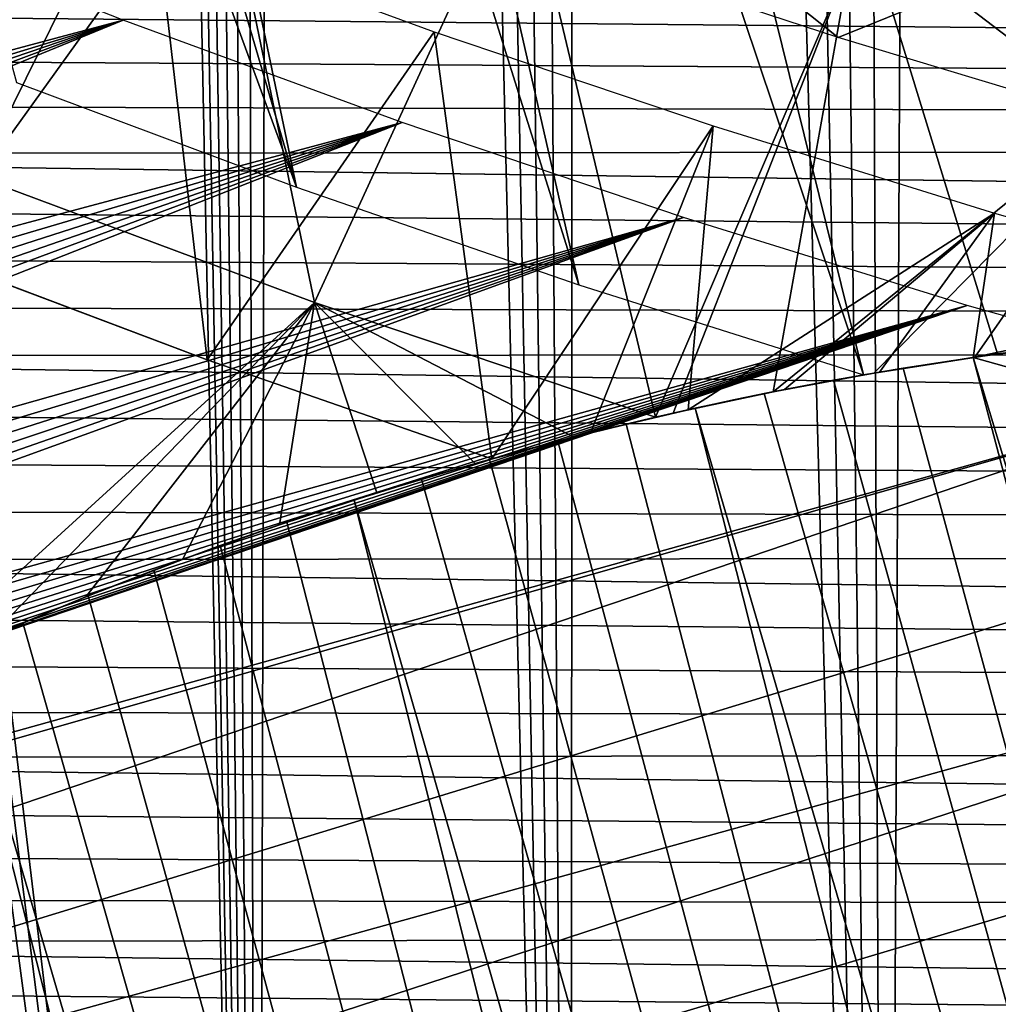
# Model space of a CAD drawing. Header units: millimetres. Extents: x -50 to 50, y -50 to 50.
# Tile 155 of 256: x -8.8 to -6.7, y -24.4 to -22.4. Entities that reach past the tile are written whole.
import ezdxf

# ---------------------------------------------------------------- set-up
doc = ezdxf.new("R2010")
doc.units = ezdxf.units.MM
doc.header["$LTSCALE"] = 65.185185
for name, color, linetype in [('1', 7, 'CONTINUOUS'), ('2', 7, 'CONTINUOUS'), ('37', 7, 'CONTINUOUS'), ('39', 7, 'CONTINUOUS'), ('46', 7, 'CONTINUOUS'), ('48', 7, 'CONTINUOUS'), ('49', 7, 'CONTINUOUS'), ('50', 7, 'CONTINUOUS'), ('63', 7, 'CONTINUOUS'), ('64', 7, 'CONTINUOUS'), ('90', 7, 'CONTINUOUS')]:
    doc.layers.add(name, color=color, linetype=linetype)

msp = doc.modelspace()

# ---------------------------------------------------------------- linework, layer by layer
at = {"layer": '1', "color": 7, "linetype": 'Continuous', "true_color": 0xf5f5f5}
for points in [[(18.5397, -22.6239), (-10.9637, -22.2533), (19.0612, -22.1863), (18.5397, -22.6239)], [(-10.9193, -22.3499), (-10.9637, -22.2533), (18.5397, -22.6239), (-10.9193, -22.3499)], [(-10.8798, -22.4487), (-10.9193, -22.3499), (18.5397, -22.6239), (-10.8798, -22.4487)], [(-10.8454, -22.5494), (-10.8798, -22.4487), (18.5397, -22.6239), (-10.8454, -22.5494)], [(-10.8162, -22.6517), (-10.8454, -22.5494), (18.5397, -22.6239), (-10.8162, -22.6517)], [(18.0083, -23.0491), (-10.8162, -22.6517), (18.5397, -22.6239), (18.0083, -23.0491)], [(-10.7921, -22.7554), (-10.8162, -22.6517), (18.0083, -23.0491), (-10.7921, -22.7554)], [(-10.7733, -22.8601), (-10.7921, -22.7554), (18.0083, -23.0491), (-10.7733, -22.8601)], [(-10.7599, -22.9657), (-10.7733, -22.8601), (18.0083, -23.0491), (-10.7599, -22.9657)], [(-10.7518, -23.0716), (-10.7599, -22.9657), (18.0083, -23.0491), (-10.7518, -23.0716)], [(17.4671, -23.462), (-10.7518, -23.0716), (18.0083, -23.0491), (17.4671, -23.462)], [(-10.7491, -23.1781), (-10.7518, -23.0716), (17.4671, -23.462), (-10.7491, -23.1781)], [(-10.7518, -23.2845), (-10.7491, -23.1781), (17.4671, -23.462), (-10.7518, -23.2845)], [(-10.7599, -23.3905), (-10.7518, -23.2845), (17.4671, -23.462), (-10.7599, -23.3905)], [(-10.7733, -23.4961), (-10.7599, -23.3905), (17.4671, -23.462), (-10.7733, -23.4961)], [(16.9164, -23.862), (-10.7733, -23.4961), (17.4671, -23.462), (16.9164, -23.862)], [(-10.7921, -23.6008), (-10.7733, -23.4961), (16.9164, -23.862), (-10.7921, -23.6008)], [(-10.8162, -23.7045), (-10.7921, -23.6008), (16.9164, -23.862), (-10.8162, -23.7045)], [(-10.8454, -23.8067), (-10.8162, -23.7045), (16.9164, -23.862), (-10.8454, -23.8067)], [(-10.8798, -23.9074), (-10.8454, -23.8067), (16.9164, -23.862), (-10.8798, -23.9074)], [(16.3566, -24.2492), (-10.8798, -23.9074), (16.9164, -23.862), (16.3566, -24.2492)], [(-10.9193, -24.0062), (-10.8798, -23.9074), (16.3566, -24.2492), (-10.9193, -24.0062)], [(-10.9637, -24.1029), (-10.9193, -24.0062), (16.3566, -24.2492), (-10.9637, -24.1029)], [(-11.013, -24.1972), (-10.9637, -24.1029), (16.3566, -24.2492), (-11.013, -24.1972)], [(-11.0669, -24.2889), (-11.013, -24.1972), (16.3566, -24.2492), (-11.0669, -24.2889)], [(15.7879, -24.6233), (-11.0669, -24.2889), (16.3566, -24.2492), (15.7879, -24.6233)], [(-11.1255, -24.3778), (-11.0669, -24.2889), (15.7879, -24.6233), (-11.1255, -24.3778)], [(-11.1885, -24.4635), (-11.1255, -24.3778), (15.7879, -24.6233), (-11.1885, -24.4635)]]:
    msp.add_3dface(points, dxfattribs=at)
at = {"layer": '2', "color": 7, "linetype": 'Continuous', "true_color": 0xf5f5f5}
for points in [[(-8.2613, -28.0591, 4.3), (-8.7989, -1.8919, 4.3), (-8.8491, -23.1781, 4.3), (-8.2613, -28.0591, 4.3)], [(-8.7266, -2.2013, 4.3), (-8.7989, -1.8919, 4.3), (-8.2613, -28.0591, 4.3), (-8.7266, -2.2013, 4.3)], [(-8.6435, -2.5079, 4.3), (-8.7266, -2.2013, 4.3), (-8.2613, -28.0591, 4.3), (-8.6435, -2.5079, 4.3)], [(-8.5496, -2.8113, 4.3), (-8.6435, -2.5079, 4.3), (-8.2613, -28.0591, 4.3), (-8.5496, -2.8113, 4.3)], [(-8.4451, -3.1113, 4.3), (-8.5496, -2.8113, 4.3), (-8.2613, -28.0591, 4.3), (-8.4451, -3.1113, 4.3)], [(-8.33, -3.4074, 4.3), (-8.4451, -3.1113, 4.3), (-8.2613, -28.0591, 4.3), (-8.33, -3.4074, 4.3)], [(-8.2046, -3.6993, 4.3), (-8.33, -3.4074, 4.3), (-8.2613, -28.0591, 4.3), (-8.2046, -3.6993, 4.3)], [(-7.6115, -28.2423, 4.3), (-8.2046, -3.6993, 4.3), (-8.2613, -28.0591, 4.3), (-7.6115, -28.2423, 4.3)], [(-8.0689, -3.9865, 4.3), (-8.2046, -3.6993, 4.3), (-7.6115, -28.2423, 4.3), (-8.0689, -3.9865, 4.3)], [(-7.9232, -4.2688, 4.3), (-8.0689, -3.9865, 4.3), (-7.6115, -28.2423, 4.3), (-7.9232, -4.2688, 4.3)], [(-7.7676, -4.5458, 4.3), (-7.9232, -4.2688, 4.3), (-7.6115, -28.2423, 4.3), (-7.7676, -4.5458, 4.3)], [(-7.6024, -4.8171, 4.3), (-7.7676, -4.5458, 4.3), (-7.6115, -28.2423, 4.3), (-7.6024, -4.8171, 4.3)], [(-6.9575, -28.4105, 4.3), (-7.6024, -4.8171, 4.3), (-7.6115, -28.2423, 4.3), (-6.9575, -28.4105, 4.3)], [(-7.4276, -5.0824, 4.3), (-7.6024, -4.8171, 4.3), (-6.9575, -28.4105, 4.3), (-7.4276, -5.0824, 4.3)], [(-7.2436, -5.3413, 4.3), (-7.4276, -5.0824, 4.3), (-6.9575, -28.4105, 4.3), (-7.2436, -5.3413, 4.3)], [(-7.0506, -5.5937, 4.3), (-7.2436, -5.3413, 4.3), (-6.9575, -28.4105, 4.3), (-7.0506, -5.5937, 4.3)], [(-6.8488, -5.839, 4.3), (-7.0506, -5.5937, 4.3), (-6.9575, -28.4105, 4.3), (-6.8488, -5.839, 4.3)], [(-6.2998, -28.5635, 4.3), (-6.8488, -5.839, 4.3), (-6.9575, -28.4105, 4.3), (-6.2998, -28.5635, 4.3)], [(-6.6385, -6.0771, 4.3), (-6.8488, -5.839, 4.3), (-6.2998, -28.5635, 4.3), (-6.6385, -6.0771, 4.3)], [(-8.8528, -23.3508, 4.3), (-8.2613, -28.0591, 4.3), (-8.8491, -23.1781, 4.3), (-8.8528, -23.3508, 4.3)], [(-8.864, -23.5231, 4.3), (-8.2613, -28.0591, 4.3), (-8.8528, -23.3508, 4.3), (-8.864, -23.5231, 4.3)], [(-8.8827, -23.6951, 4.3), (-8.2613, -28.0591, 4.3), (-8.864, -23.5231, 4.3), (-8.8827, -23.6951, 4.3)], [(-8.9069, -27.8609, 4.3), (-8.2613, -28.0591, 4.3), (-8.8827, -23.6951, 4.3), (-8.9069, -27.8609, 4.3)]]:
    msp.add_3dface(points, dxfattribs=at)
at = {"layer": '37', "color": 15, "linetype": 'Continuous', "true_color": 0xaf503c}
for points in [[(-6.3436, -22.459, -13.8311), (-7.0323, -22.253, -13.8311), (-6.0643, -21.4697, -14.1581), (-6.3436, -22.459, -13.8311)], [(-9.0558, -21.5095, -13.8311), (-8.389, -21.7781, -13.8311), (-8.8438, -22.6991, -13.4894), (-9.0558, -21.5095, -13.8311)], [(-8.8438, -22.6991, -13.4894), (-8.389, -21.7781, -13.8311), (-8.1434, -22.9596, -13.4894), (-8.8438, -22.6991, -13.4894)], [(-8.389, -21.7781, -13.8311), (-7.7143, -22.026, -13.8311), (-8.1434, -22.9596, -13.4894), (-8.389, -21.7781, -13.8311)], [(-8.1434, -22.9596, -13.4894), (-7.7143, -22.026, -13.8311), (-7.4356, -23.1979, -13.4895), (-8.1434, -22.9596, -13.4894)], [(-7.7143, -22.026, -13.8311), (-7.0323, -22.253, -13.8311), (-7.4356, -23.1979, -13.4895), (-7.7143, -22.026, -13.8311)], [(-7.4356, -23.1979, -13.4895), (-7.0323, -22.253, -13.8311), (-7.3989, -23.1895, -13.4961), (-7.4356, -23.1979, -13.4895)], [(-7.3989, -23.1895, -13.4961), (-7.0323, -22.253, -13.8311), (-7.1913, -23.1453, -13.5317), (-7.3989, -23.1895, -13.4961)], [(-7.0323, -22.253, -13.8311), (-6.3436, -22.459, -13.8311), (-7.1913, -23.1453, -13.5317), (-7.0323, -22.253, -13.8311)], [(-7.1913, -23.1453, -13.5317), (-6.3436, -22.459, -13.8311), (-6.9825, -23.1065, -13.565), (-7.1913, -23.1453, -13.5317)], [(-6.9825, -23.1065, -13.565), (-6.3436, -22.459, -13.8311), (-6.7725, -23.0733, -13.596), (-6.9825, -23.1065, -13.565)], [(-6.7725, -23.0733, -13.596), (-6.3436, -22.459, -13.8311), (-6.5613, -23.0457, -13.6247), (-6.7725, -23.0733, -13.596)], [(-8.8438, -22.6991, -13.4894), (-8.1434, -22.9596, -13.4894), (-8.9918, -23.7326, -13.1331), (-8.8438, -22.6991, -13.4894)], [(-8.9918, -23.7326, -13.1331), (-8.1434, -22.9596, -13.4894), (-8.817, -23.6541, -13.1813), (-8.9918, -23.7326, -13.1331)], [(-8.817, -23.6541, -13.1813), (-8.1434, -22.9596, -13.4894), (-8.618, -23.5708, -13.2335), (-8.817, -23.6541, -13.1813)], [(-8.618, -23.5708, -13.2335), (-8.1434, -22.9596, -13.4894), (-8.4179, -23.4933, -13.2832), (-8.618, -23.5708, -13.2335)], [(-8.4179, -23.4933, -13.2832), (-8.1434, -22.9596, -13.4894), (-8.2166, -23.4214, -13.3304), (-8.4179, -23.4933, -13.2832)], [(-8.2166, -23.4214, -13.3304), (-8.1434, -22.9596, -13.4894), (-8.014, -23.3551, -13.3754), (-8.2166, -23.4214, -13.3304)], [(-8.1434, -22.9596, -13.4894), (-7.4356, -23.1979, -13.4895), (-7.6052, -23.2392, -13.4582), (-8.1434, -22.9596, -13.4894)], [(-7.8102, -23.2944, -13.4179), (-8.1434, -22.9596, -13.4894), (-7.6052, -23.2392, -13.4582), (-7.8102, -23.2944, -13.4179)], [(-8.014, -23.3551, -13.3754), (-8.1434, -22.9596, -13.4894), (-7.8102, -23.2944, -13.4179), (-8.014, -23.3551, -13.3754)]]:
    msp.add_3dface(points, dxfattribs=at)
at = {"layer": '39', "color": 15, "linetype": 'Continuous', "true_color": 0xaf503c}
for points in [[(-28.6061, -40.6414, 4.5), (45.7926, -19.3079, 4.5), (8.8784, -29.6981, 4.5), (-28.6061, -40.6414, 4.5)], [(-27.8761, -41.1454, 4.5), (45.7926, -19.3079, 4.5), (-28.6061, -40.6414, 4.5), (-27.8761, -41.1454, 4.5)], [(45.4406, -20.1222, 4.5), (45.7926, -19.3079, 4.5), (-27.8761, -41.1454, 4.5), (45.4406, -20.1222, 4.5)], [(-27.1372, -41.6364, 4.5), (45.4406, -20.1222, 4.5), (-27.8761, -41.1454, 4.5), (-27.1372, -41.6364, 4.5)], [(45.0742, -20.9301, 4.5), (45.4406, -20.1222, 4.5), (-27.1372, -41.6364, 4.5), (45.0742, -20.9301, 4.5)], [(-26.3897, -42.1141, 4.5), (45.0742, -20.9301, 4.5), (-27.1372, -41.6364, 4.5), (-26.3897, -42.1141, 4.5)], [(44.6934, -21.7313, 4.5), (45.0742, -20.9301, 4.5), (-26.3897, -42.1141, 4.5), (44.6934, -21.7313, 4.5)], [(-25.6338, -42.5783, 4.5), (44.6934, -21.7313, 4.5), (-26.3897, -42.1141, 4.5), (-25.6338, -42.5783, 4.5)], [(44.2983, -22.5256, 4.5), (44.6934, -21.7313, 4.5), (-25.6338, -42.5783, 4.5), (44.2983, -22.5256, 4.5)], [(-24.8697, -43.0291, 4.5), (44.2983, -22.5256, 4.5), (-25.6338, -42.5783, 4.5), (-24.8697, -43.0291, 4.5)], [(43.8892, -23.3128, 4.5), (44.2983, -22.5256, 4.5), (-24.8697, -43.0291, 4.5), (43.8892, -23.3128, 4.5)], [(-24.0976, -43.4661, 4.5), (43.8892, -23.3128, 4.5), (-24.8697, -43.0291, 4.5), (-24.0976, -43.4661, 4.5)], [(43.466, -24.0925, 4.5), (43.8892, -23.3128, 4.5), (-24.0976, -43.4661, 4.5), (43.466, -24.0925, 4.5)], [(-23.3179, -43.8892, 4.5), (43.466, -24.0925, 4.5), (-24.0976, -43.4661, 4.5), (-23.3179, -43.8892, 4.5)], [(43.029, -24.8645, 4.5), (43.466, -24.0925, 4.5), (-23.3179, -43.8892, 4.5), (43.029, -24.8645, 4.5)]]:
    msp.add_3dface(points, dxfattribs=at)
at = {"layer": '46', "color": 15, "linetype": 'Continuous', "true_color": 0xaf503c}
for points in [[(-11.7163, -28.6992), (25.5442, -17.5576), (6.5989, -23.0197), (-11.7163, -28.6992)], [(25.1408, -18.1305), (25.5442, -17.5576), (-11.7163, -28.6992), (25.1408, -18.1305)], [(-11.0647, -28.9565), (25.1408, -18.1305), (-11.7163, -28.6992), (-11.0647, -28.9565)], [(24.7246, -18.6941), (25.1408, -18.1305), (-11.0647, -28.9565), (24.7246, -18.6941)], [(-10.4074, -29.1992), (24.7246, -18.6941), (-11.0647, -28.9565), (-10.4074, -29.1992)], [(24.2958, -19.2482), (24.7246, -18.6941), (-10.4074, -29.1992), (24.2958, -19.2482)], [(-9.7448, -29.4268), (24.2958, -19.2482), (-10.4074, -29.1992), (-9.7448, -29.4268)], [(23.8545, -19.7924), (24.2958, -19.2482), (-9.7448, -29.4268), (23.8545, -19.7924)], [(-9.0773, -29.6395), (23.8545, -19.7924), (-9.7448, -29.4268), (-9.0773, -29.6395)], [(23.4011, -20.3265), (23.8545, -19.7924), (-9.0773, -29.6395), (23.4011, -20.3265)], [(-8.405, -29.837), (23.4011, -20.3265), (-9.0773, -29.6395), (-8.405, -29.837)], [(22.9357, -20.8502), (23.4011, -20.3265), (-8.405, -29.837), (22.9357, -20.8502)], [(-7.7286, -30.0193), (22.9357, -20.8502), (-8.405, -29.837), (-7.7286, -30.0193)], [(22.4586, -21.3632), (22.9357, -20.8502), (-7.7286, -30.0193), (22.4586, -21.3632)], [(-7.0481, -30.1862), (22.4586, -21.3632), (-7.7286, -30.0193), (-7.0481, -30.1862)], [(21.9699, -21.8654), (22.4586, -21.3632), (-7.0481, -30.1862), (21.9699, -21.8654)], [(-6.3641, -30.3377), (21.9699, -21.8654), (-7.0481, -30.1862), (-6.3641, -30.3377)], [(-8.5409, -22.3738), (-9.1141, -22.1465), (-11.1039, -23.059), (-8.5409, -22.3738)], [(-7.9618, -22.5862), (-8.5409, -22.3738), (-11.1188, -23.4307), (-7.9618, -22.5862)], [(-11.1188, -23.4307), (-8.5409, -22.3738), (-11.1077, -23.3382), (-11.1188, -23.4307)], [(-11.1077, -23.3382), (-8.5409, -22.3738), (-11.1014, -23.2453), (-11.1077, -23.3382)], [(-11.1002, -23.1521), (-8.5409, -22.3738), (-11.1039, -23.059), (-11.1002, -23.1521)], [(-11.1014, -23.2453), (-8.5409, -22.3738), (-11.1002, -23.1521), (-11.1014, -23.2453)], [(-7.3776, -22.7837), (-7.9618, -22.5862), (-11.2471, -23.8772), (-7.3776, -22.7837)], [(-11.2471, -23.8772), (-7.9618, -22.5862), (-11.212, -23.7909), (-11.2471, -23.8772)], [(-11.212, -23.7909), (-7.9618, -22.5862), (-11.1816, -23.7028), (-11.212, -23.7909)], [(-11.1816, -23.7028), (-7.9618, -22.5862), (-11.1558, -23.6133), (-11.1816, -23.7028)], [(-11.1558, -23.6133), (-7.9618, -22.5862), (-11.1349, -23.5225), (-11.1558, -23.6133)], [(-11.1349, -23.5225), (-7.9618, -22.5862), (-11.1188, -23.4307), (-11.1349, -23.5225)], [(-6.7885, -22.966), (-7.3776, -22.7837), (-11.4884, -24.2742), (-6.7885, -22.966)], [(-11.4884, -24.2742), (-7.3776, -22.7837), (-11.4318, -24.2002), (-11.4884, -24.2742)], [(-11.4318, -24.2002), (-7.3776, -22.7837), (-11.3793, -24.1232), (-11.4318, -24.2002)], [(-11.3793, -24.1232), (-7.3776, -22.7837), (-11.3309, -24.0436), (-11.3793, -24.1232)], [(-11.3309, -24.0436), (-7.3776, -22.7837), (-11.2868, -23.9615), (-11.3309, -24.0436)], [(-11.2868, -23.9615), (-7.3776, -22.7837), (-11.2471, -23.8772), (-11.2868, -23.9615)], [(-6.1948, -23.1331), (-6.7885, -22.966), (-12.3231, -24.8437), (-6.1948, -23.1331)], [(-12.3231, -24.8437), (-6.7885, -22.966), (-12.235, -24.8132), (-12.3231, -24.8437)], [(-12.235, -24.8132), (-6.7885, -22.966), (-12.1487, -24.7782), (-12.235, -24.8132)], [(-12.1487, -24.7782), (-6.7885, -22.966), (-12.0643, -24.7386), (-12.1487, -24.7782)], [(-12.0643, -24.7386), (-6.7885, -22.966), (-11.9822, -24.6945), (-12.0643, -24.7386)], [(-11.9822, -24.6945), (-6.7885, -22.966), (-11.9026, -24.6462), (-11.9822, -24.6945)], [(-11.9026, -24.6462), (-6.7885, -22.966), (-11.8256, -24.5937), (-11.9026, -24.6462)], [(-11.8256, -24.5937), (-6.7885, -22.966), (-11.7515, -24.5372), (-11.8256, -24.5937)], [(-11.7515, -24.5372), (-6.7885, -22.966), (-11.6806, -24.4768), (-11.7515, -24.5372)], [(-11.6806, -24.4768), (-6.7885, -22.966), (-11.613, -24.4127), (-11.6806, -24.4768)], [(-11.613, -24.4127), (-6.7885, -22.966), (-11.5488, -24.3451), (-11.613, -24.4127)], [(-11.5488, -24.3451), (-6.7885, -22.966), (-11.4884, -24.2742), (-11.5488, -24.3451)], [(6.004, -23.182), (-11.7163, -28.6992), (6.5989, -23.0197), (6.004, -23.182)], [(-16.6868, -26.1248), (-16.092, -26.4952), (-6.1948, -23.1331), (-16.6868, -26.1248)], [(-16.6868, -26.1248), (-6.1948, -23.1331), (-12.3231, -24.8437), (-16.6868, -26.1248)], [(-6.1948, -23.1331), (-16.092, -26.4952), (-5.5971, -23.2849), (-6.1948, -23.1331)], [(5.405, -23.329), (-12.362, -28.4271), (6.004, -23.182), (5.405, -23.329)], [(-12.362, -28.4271), (-11.7163, -28.6992), (6.004, -23.182), (-12.362, -28.4271)], [(-5.5971, -23.2849), (-16.092, -26.4952), (-4.9956, -23.4212), (-5.5971, -23.2849)], [(4.8024, -23.4605), (-12.362, -28.4271), (5.405, -23.329), (4.8024, -23.4605)], [(-16.092, -26.4952), (-15.4891, -26.852), (-4.9956, -23.4212), (-16.092, -26.4952)], [(-4.9956, -23.4212), (-15.4891, -26.852), (-4.3908, -23.542), (-4.9956, -23.4212)], [(4.1968, -23.5764), (-12.362, -28.4271), (4.8024, -23.4605), (4.1968, -23.5764)], [(-4.3908, -23.542), (-15.4891, -26.852), (-3.7831, -23.6472), (-4.3908, -23.542)], [(3.5882, -23.6767), (-12.362, -28.4271), (4.1968, -23.5764), (3.5882, -23.6767)], [(-15.4891, -26.852), (-14.8783, -27.1951), (-3.7831, -23.6472), (-15.4891, -26.852)], [(-3.7831, -23.6472), (-14.8783, -27.1951), (-3.1729, -23.7367), (-3.7831, -23.6472)], [(2.9774, -23.7613), (-12.362, -28.4271), (3.5882, -23.6767), (2.9774, -23.7613)], [(-3.1729, -23.7367), (-14.8783, -27.1951), (-2.5607, -23.8104), (-3.1729, -23.7367)], [(2.3645, -23.8302), (-12.362, -28.4271), (2.9774, -23.7613), (2.3645, -23.8302)], [(-14.8783, -27.1951), (-14.2598, -27.5244), (-2.5607, -23.8104), (-14.8783, -27.1951)], [(-2.5607, -23.8104), (-14.2598, -27.5244), (-1.9466, -23.8684), (-2.5607, -23.8104)], [(1.75, -23.8832), (-13.0013, -28.1405), (2.3645, -23.8302), (1.75, -23.8832)], [(-13.0013, -28.1405), (-12.362, -28.4271), (2.3645, -23.8302), (-13.0013, -28.1405)], [(-1.9466, -23.8684), (-14.2598, -27.5244), (-1.3314, -23.9106), (-1.9466, -23.8684)], [(1.1345, -23.9204), (-13.0013, -28.1405), (1.75, -23.8832), (1.1345, -23.9204)], [(-14.2598, -27.5244), (-13.6341, -27.8395), (-1.3314, -23.9106), (-14.2598, -27.5244)], [(-1.3314, -23.9106), (-13.6341, -27.8395), (-0.7152, -23.9369), (-1.3314, -23.9106)], [(0.5181, -23.9418), (-13.0013, -28.1405), (1.1345, -23.9204), (0.5181, -23.9418)], [(-0.7152, -23.9369), (-13.6341, -27.8395), (-0.0986, -23.9473), (-0.7152, -23.9369)], [(-0.0986, -23.9473), (-13.6341, -27.8395), (0.5181, -23.9418), (-0.0986, -23.9473)], [(-13.6341, -27.8395), (-13.0013, -28.1405), (0.5181, -23.9418), (-13.6341, -27.8395)]]:
    msp.add_3dface(points, dxfattribs=at)
at = {"layer": '48', "color": 15, "linetype": 'Continuous', "true_color": 0xaf503c}
for points in [[(-8.3666, -23.0787, -3), (-8.9477, -22.8598, -8.9), (-8.9527, -22.8579, -3), (-8.3666, -23.0787, -3)], [(-8.3641, -23.0796, -8.9), (-8.9477, -22.8598, -8.9), (-8.3666, -23.0787, -3), (-8.3641, -23.0796, -8.9)], [(-7.7752, -23.2846, -3), (-8.3641, -23.0796, -8.9), (-8.3666, -23.0787, -3), (-7.7752, -23.2846, -3)], [(-7.7752, -23.2846, -8.9), (-8.3641, -23.0796, -8.9), (-7.7752, -23.2846, -3), (-7.7752, -23.2846, -8.9)]]:
    msp.add_3dface(points, dxfattribs=at)
at = {"layer": '49', "color": 15, "linetype": 'Continuous', "true_color": 0xaf503c}
for points in [[(-8.181, -22.7205, -9.3), (-10.1959, -17.2282, -9.3), (-8.7619, -22.5029, -9.3), (-8.181, -22.7205, -9.3)], [(-9.7087, -17.5072, -9.3), (-10.1959, -17.2282, -9.3), (-8.181, -22.7205, -9.3), (-9.7087, -17.5072, -9.3)], [(-9.2137, -17.7726, -9.3), (-9.7087, -17.5072, -9.3), (-8.181, -22.7205, -9.3), (-9.2137, -17.7726, -9.3)], [(-7.5951, -22.9229, -9.3), (-9.2137, -17.7726, -9.3), (-8.181, -22.7205, -9.3), (-7.5951, -22.9229, -9.3)], [(-8.7116, -18.0239, -9.3), (-9.2137, -17.7726, -9.3), (-7.5951, -22.9229, -9.3), (-8.7116, -18.0239, -9.3)], [(-8.2026, -18.2611, -9.3), (-8.7116, -18.0239, -9.3), (-7.004, -23.1103, -9.3), (-8.2026, -18.2611, -9.3)], [(-7.004, -23.1103, -9.3), (-8.7116, -18.0239, -9.3), (-7.5951, -22.9229, -9.3), (-7.004, -23.1103, -9.3)], [(-6.4456, -23.0329, -9.3), (-8.2026, -18.2611, -9.3), (-6.7255, -23.0667, -9.3), (-6.4456, -23.0329, -9.3)], [(-8.2026, -18.2611, -9.3), (-7.004, -23.1103, -9.3), (-6.7255, -23.0667, -9.3), (-8.2026, -18.2611, -9.3)], [(-7.6871, -18.4839, -9.3), (-8.2026, -18.2611, -9.3), (-6.4456, -23.0329, -9.3), (-7.6871, -18.4839, -9.3)], [(-6.1648, -23.0091, -9.3), (-7.6871, -18.4839, -9.3), (-6.4456, -23.0329, -9.3), (-6.1648, -23.0091, -9.3)], [(-7.1656, -18.6921, -9.3), (-7.6871, -18.4839, -9.3), (-6.1648, -23.0091, -9.3), (-7.1656, -18.6921, -9.3)], [(-5.8832, -22.9951, -9.3), (-7.1656, -18.6921, -9.3), (-6.1648, -23.0091, -9.3), (-5.8832, -22.9951, -9.3)], [(-5.6013, -22.9911, -9.3), (-7.1656, -18.6921, -9.3), (-5.8832, -22.9951, -9.3), (-5.6013, -22.9911, -9.3)], [(-6.6384, -18.8857, -9.3), (-7.1656, -18.6921, -9.3), (-5.6013, -22.9911, -9.3), (-6.6384, -18.8857, -9.3)]]:
    msp.add_3dface(points, dxfattribs=at)
at = {"layer": '50', "color": 15, "linetype": 'Continuous', "true_color": 0xaf503c}
for points in [[(-8.4694, -22.187, -2.2), (-8.9527, -22.8579, -3), (-9.0379, -21.9616, -2.2), (-8.4694, -22.187, -2.2)], [(-8.3666, -23.0787, -3), (-8.9527, -22.8579, -3), (-8.4694, -22.187, -2.2), (-8.3666, -23.0787, -3)], [(-7.8953, -22.3976, -2.2), (-8.3666, -23.0787, -3), (-8.4694, -22.187, -2.2), (-7.8953, -22.3976, -2.2)], [(-7.7752, -23.2846, -3), (-8.3666, -23.0787, -3), (-7.8953, -22.3976, -2.2), (-7.7752, -23.2846, -3)], [(-7.3159, -22.5934, -2.2), (-7.7752, -23.2846, -3), (-7.8953, -22.3976, -2.2), (-7.3159, -22.5934, -2.2)], [(-7.7752, -23.2846, -3), (-7.3159, -22.5934, -2.2), (-7.5705, -23.2304, -2.8846), (-7.7752, -23.2846, -3)], [(-7.5705, -23.2304, -2.8846), (-7.3159, -22.5934, -2.2), (-7.368, -23.1826, -2.7769), (-7.5705, -23.2304, -2.8846)], [(-7.3159, -22.5934, -2.2), (-6.7317, -22.7742, -2.2), (-7.368, -23.1826, -2.7769), (-7.3159, -22.5934, -2.2)], [(-7.368, -23.1826, -2.7769), (-6.7317, -22.7742, -2.2), (-7.1679, -23.1406, -2.6771), (-7.368, -23.1826, -2.7769)], [(-7.1679, -23.1406, -2.6771), (-6.7317, -22.7742, -2.2), (-6.9706, -23.1045, -2.5848), (-7.1679, -23.1406, -2.6771)], [(-6.9706, -23.1045, -2.5848), (-6.7317, -22.7742, -2.2), (-6.7762, -23.0739, -2.5), (-6.9706, -23.1045, -2.5848)], [(-6.7317, -22.7742, -2.2), (-6.143, -22.94, -2.2), (-6.7762, -23.0739, -2.5), (-6.7317, -22.7742, -2.2)], [(-6.7762, -23.0739, -2.5), (-6.143, -22.94, -2.2), (-6.1816, -23.2401, -2.5), (-6.7762, -23.0739, -2.5)]]:
    msp.add_3dface(points, dxfattribs=at)
at = {"layer": '63', "color": 15, "linetype": 'Continuous', "true_color": 0xaf503c}
for points in [[(-6.9213, -23.0963, -2.5), (-6.7762, -23.0739, -2.5), (-0.9946, -44.9865, -2.5), (-6.9213, -23.0963, -2.5)], [(-6.7762, -23.0739, -2.5), (-6.1816, -23.2401, -2.5), (-0.1473, -44.9972, -2.5), (-6.7762, -23.0739, -2.5)], [(-0.9946, -44.9865, -2.5), (-6.7762, -23.0739, -2.5), (-0.1473, -44.9972, -2.5), (-0.9946, -44.9865, -2.5)], [(-7.0659, -23.1213, -2.5), (-6.9213, -23.0963, -2.5), (-0.9946, -44.9865, -2.5), (-7.0659, -23.1213, -2.5)], [(-7.2099, -23.149, -2.5), (-7.0659, -23.1213, -2.5), (-0.9946, -44.9865, -2.5), (-7.2099, -23.149, -2.5)], [(-7.3534, -23.1793, -2.5), (-7.2099, -23.149, -2.5), (-0.9946, -44.9865, -2.5), (-7.3534, -23.1793, -2.5)], [(-7.4964, -23.2123, -2.5), (-7.3534, -23.1793, -2.5), (-1.8416, -44.9599, -2.5), (-7.4964, -23.2123, -2.5)], [(-1.8416, -44.9599, -2.5), (-7.3534, -23.1793, -2.5), (-0.9946, -44.9865, -2.5), (-1.8416, -44.9599, -2.5)], [(-7.6388, -23.2479, -2.5), (-7.4964, -23.2123, -2.5), (-1.8416, -44.9599, -2.5), (-7.6388, -23.2479, -2.5)], [(-7.7804, -23.286, -2.5), (-7.6388, -23.2479, -2.5), (-1.8416, -44.9599, -2.5), (-7.7804, -23.286, -2.5)], [(-7.9214, -23.3268, -2.5), (-7.7804, -23.286, -2.5), (-1.8416, -44.9599, -2.5), (-7.9214, -23.3268, -2.5)], [(-8.0616, -23.3702, -2.5), (-7.9214, -23.3268, -2.5), (-1.8416, -44.9599, -2.5), (-8.0616, -23.3702, -2.5)], [(-8.2009, -23.4161, -2.5), (-8.0616, -23.3702, -2.5), (-2.6879, -44.9173, -2.5), (-8.2009, -23.4161, -2.5)], [(-2.6879, -44.9173, -2.5), (-8.0616, -23.3702, -2.5), (-1.8416, -44.9599, -2.5), (-2.6879, -44.9173, -2.5)], [(-8.3394, -23.4645, -2.5), (-8.2009, -23.4161, -2.5), (-2.6879, -44.9173, -2.5), (-8.3394, -23.4645, -2.5)], [(-8.477, -23.5155, -2.5), (-8.3394, -23.4645, -2.5), (-2.6879, -44.9173, -2.5), (-8.477, -23.5155, -2.5)], [(-8.6136, -23.569, -2.5), (-8.477, -23.5155, -2.5), (-2.6879, -44.9173, -2.5), (-8.6136, -23.569, -2.5)], [(-8.7493, -23.625, -2.5), (-8.6136, -23.569, -2.5), (-2.6879, -44.9173, -2.5), (-8.7493, -23.625, -2.5)], [(-8.8839, -23.6835, -2.5), (-8.7493, -23.625, -2.5), (-2.6879, -44.9173, -2.5), (-8.8839, -23.6835, -2.5)], [(-9.0173, -23.7445, -2.5), (-8.8839, -23.6835, -2.5), (-3.5332, -44.8587, -2.5), (-9.0173, -23.7445, -2.5)], [(-3.5332, -44.8587, -2.5), (-8.8839, -23.6835, -2.5), (-2.6879, -44.9173, -2.5), (-3.5332, -44.8587, -2.5)], [(-9.1496, -23.8078, -2.5), (-9.0173, -23.7445, -2.5), (-3.5332, -44.8587, -2.5), (-9.1496, -23.8078, -2.5)], [(-9.2808, -23.8736, -2.5), (-9.1496, -23.8078, -2.5), (-3.5332, -44.8587, -2.5), (-9.2808, -23.8736, -2.5)], [(-9.4107, -23.9418, -2.5), (-9.2808, -23.8736, -2.5), (-3.5332, -44.8587, -2.5), (-9.4107, -23.9418, -2.5)], [(-9.5394, -24.0124, -2.5), (-9.4107, -23.9418, -2.5), (-3.5332, -44.8587, -2.5), (-9.5394, -24.0124, -2.5)], [(-9.6667, -24.0853, -2.5), (-9.5394, -24.0124, -2.5), (-4.3774, -44.7843, -2.5), (-9.6667, -24.0853, -2.5)], [(-4.3774, -44.7843, -2.5), (-9.5394, -24.0124, -2.5), (-3.5332, -44.8587, -2.5), (-4.3774, -44.7843, -2.5)], [(-9.7927, -24.1605, -2.5), (-9.6667, -24.0853, -2.5), (-4.3774, -44.7843, -2.5), (-9.7927, -24.1605, -2.5)], [(-9.9173, -24.238, -2.5), (-9.7927, -24.1605, -2.5), (-4.3774, -44.7843, -2.5), (-9.9173, -24.238, -2.5)], [(-10.0404, -24.3179, -2.5), (-9.9173, -24.238, -2.5), (-4.3774, -44.7843, -2.5), (-10.0404, -24.3179, -2.5)], [(-10.1621, -24.3999, -2.5), (-10.0404, -24.3179, -2.5), (-4.3774, -44.7843, -2.5), (-10.1621, -24.3999, -2.5)], [(-10.2822, -24.4842, -2.5), (-10.1621, -24.3999, -2.5), (-4.3774, -44.7843, -2.5), (-10.2822, -24.4842, -2.5)]]:
    msp.add_3dface(points, dxfattribs=at)
at = {"layer": '64', "color": 15, "linetype": 'Continuous', "true_color": 0xaf503c}
for points in [[(-6.5613, -23.0457, -13.6247), (-6.4456, -23.0329, -9.3), (-6.7255, -23.0667, -9.3), (-6.5613, -23.0457, -13.6247)], [(-6.7725, -23.0733, -13.596), (-6.5613, -23.0457, -13.6247), (-6.7255, -23.0667, -9.3), (-6.7725, -23.0733, -13.596)], [(-7.004, -23.1103, -9.3), (-6.7725, -23.0733, -13.596), (-6.7255, -23.0667, -9.3), (-7.004, -23.1103, -9.3)], [(-6.9825, -23.1065, -13.565), (-6.7725, -23.0733, -13.596), (-7.004, -23.1103, -9.3), (-6.9825, -23.1065, -13.565)], [(-6.9706, -23.1045, -2.5848), (-6.7762, -23.0739, -2.5), (-6.9213, -23.0963, -2.5), (-6.9706, -23.1045, -2.5848)], [(-6.9706, -23.1045, -2.5848), (-6.9213, -23.0963, -2.5), (-7.0659, -23.1213, -2.5), (-6.9706, -23.1045, -2.5848)], [(-7.1913, -23.1453, -13.5317), (-6.9825, -23.1065, -13.565), (-7.1736, -23.1418, -9.292), (-7.1913, -23.1453, -13.5317)], [(-7.1736, -23.1418, -9.292), (-6.9825, -23.1065, -13.565), (-7.1205, -23.1315, -9.2963), (-7.1736, -23.1418, -9.292)], [(-7.1679, -23.1406, -2.6771), (-6.9706, -23.1045, -2.5848), (-7.0659, -23.1213, -2.5), (-7.1679, -23.1406, -2.6771)], [(-7.1205, -23.1315, -9.2963), (-6.9825, -23.1065, -13.565), (-7.064, -23.121, -9.2989), (-7.1205, -23.1315, -9.2963)], [(-6.9825, -23.1065, -13.565), (-7.004, -23.1103, -9.3), (-7.064, -23.121, -9.2989), (-6.9825, -23.1065, -13.565)], [(-7.1679, -23.1406, -2.6771), (-7.0659, -23.1213, -2.5), (-7.2099, -23.149, -2.5), (-7.1679, -23.1406, -2.6771)], [(-7.3989, -23.1895, -13.4961), (-7.1913, -23.1453, -13.5317), (-7.396, -23.1888, -9.2512), (-7.3989, -23.1895, -13.4961)], [(-7.396, -23.1888, -9.2512), (-7.1913, -23.1453, -13.5317), (-7.3565, -23.18, -9.2616), (-7.396, -23.1888, -9.2512)], [(-7.368, -23.1826, -2.7769), (-7.1679, -23.1406, -2.6771), (-7.3534, -23.1793, -2.5), (-7.368, -23.1826, -2.7769)], [(-7.3565, -23.18, -9.2616), (-7.1913, -23.1453, -13.5317), (-7.3146, -23.1708, -9.271), (-7.3565, -23.18, -9.2616)], [(-7.1679, -23.1406, -2.6771), (-7.2099, -23.149, -2.5), (-7.3534, -23.1793, -2.5), (-7.1679, -23.1406, -2.6771)], [(-7.3146, -23.1708, -9.271), (-7.1913, -23.1453, -13.5317), (-7.2703, -23.1614, -9.2792), (-7.3146, -23.1708, -9.271)], [(-7.2703, -23.1614, -9.2792), (-7.1913, -23.1453, -13.5317), (-7.2233, -23.1517, -9.2862), (-7.2703, -23.1614, -9.2792)], [(-7.2233, -23.1517, -9.2862), (-7.1913, -23.1453, -13.5317), (-7.1736, -23.1418, -9.292), (-7.2233, -23.1517, -9.2862)], [(-7.368, -23.1826, -2.7769), (-7.3534, -23.1793, -2.5), (-7.4964, -23.2123, -2.5), (-7.368, -23.1826, -2.7769)], [(-7.6052, -23.2392, -13.4582), (-7.4356, -23.1979, -13.4895), (-7.582, -23.2333, -9.1747), (-7.6052, -23.2392, -13.4582)], [(-7.582, -23.2333, -9.1747), (-7.4356, -23.1979, -13.4895), (-7.5565, -23.227, -9.1887), (-7.582, -23.2333, -9.1747)], [(-7.5705, -23.2304, -2.8846), (-7.368, -23.1826, -2.7769), (-7.4964, -23.2123, -2.5), (-7.5705, -23.2304, -2.8846)], [(-7.5565, -23.227, -9.1887), (-7.4356, -23.1979, -13.4895), (-7.5291, -23.2202, -9.2023), (-7.5565, -23.227, -9.1887)], [(-7.5291, -23.2202, -9.2023), (-7.4356, -23.1979, -13.4895), (-7.4994, -23.213, -9.2154), (-7.5291, -23.2202, -9.2023)], [(-7.4994, -23.213, -9.2154), (-7.4356, -23.1979, -13.4895), (-7.4674, -23.2054, -9.228), (-7.4994, -23.213, -9.2154)], [(-7.4674, -23.2054, -9.228), (-7.4356, -23.1979, -13.4895), (-7.433, -23.1973, -9.24), (-7.4674, -23.2054, -9.228)], [(-7.4356, -23.1979, -13.4895), (-7.3989, -23.1895, -13.4961), (-7.433, -23.1973, -9.24), (-7.4356, -23.1979, -13.4895)], [(-7.433, -23.1973, -9.24), (-7.3989, -23.1895, -13.4961), (-7.396, -23.1888, -9.2512), (-7.433, -23.1973, -9.24)], [(-7.5705, -23.2304, -2.8846), (-7.4964, -23.2123, -2.5), (-7.6388, -23.2479, -2.5), (-7.5705, -23.2304, -2.8846)], [(-7.8102, -23.2944, -13.4179), (-7.6052, -23.2392, -13.4582), (-7.7748, -23.2844, -8.914), (-7.8102, -23.2944, -13.4179)], [(-7.7752, -23.2846, -3), (-7.5705, -23.2304, -2.8846), (-7.6388, -23.2479, -2.5), (-7.7752, -23.2846, -3)], [(-7.7748, -23.2844, -8.914), (-7.6052, -23.2392, -13.4582), (-7.7735, -23.2841, -8.928), (-7.7748, -23.2844, -8.914)], [(-7.7735, -23.2841, -8.928), (-7.6052, -23.2392, -13.4582), (-7.7714, -23.2835, -8.942), (-7.7735, -23.2841, -8.928)], [(-7.7714, -23.2835, -8.942), (-7.6052, -23.2392, -13.4582), (-7.7684, -23.2827, -8.956), (-7.7714, -23.2835, -8.942)], [(-7.7684, -23.2827, -8.956), (-7.6052, -23.2392, -13.4582), (-7.7645, -23.2816, -8.9701), (-7.7684, -23.2827, -8.956)], [(-7.7645, -23.2816, -8.9701), (-7.6052, -23.2392, -13.4582), (-7.7597, -23.2803, -8.9842), (-7.7645, -23.2816, -8.9701)], [(-7.7597, -23.2803, -8.9842), (-7.6052, -23.2392, -13.4582), (-7.754, -23.2787, -8.9984), (-7.7597, -23.2803, -8.9842)], [(-7.754, -23.2787, -8.9984), (-7.6052, -23.2392, -13.4582), (-7.7472, -23.2768, -9.0127), (-7.754, -23.2787, -8.9984)], [(-7.7472, -23.2768, -9.0127), (-7.6052, -23.2392, -13.4582), (-7.7393, -23.2746, -9.0272), (-7.7472, -23.2768, -9.0127)], [(-7.7393, -23.2746, -9.0272), (-7.6052, -23.2392, -13.4582), (-7.7302, -23.2722, -9.0417), (-7.7393, -23.2746, -9.0272)], [(-7.7302, -23.2722, -9.0417), (-7.6052, -23.2392, -13.4582), (-7.7199, -23.2694, -9.0564), (-7.7302, -23.2722, -9.0417)], [(-7.7199, -23.2694, -9.0564), (-7.6052, -23.2392, -13.4582), (-7.7083, -23.2662, -9.0712), (-7.7199, -23.2694, -9.0564)], [(-7.7083, -23.2662, -9.0712), (-7.6052, -23.2392, -13.4582), (-7.6953, -23.2628, -9.086), (-7.7083, -23.2662, -9.0712)], [(-7.6953, -23.2628, -9.086), (-7.6052, -23.2392, -13.4582), (-7.6807, -23.2589, -9.1009), (-7.6953, -23.2628, -9.086)], [(-7.6807, -23.2589, -9.1009), (-7.6052, -23.2392, -13.4582), (-7.6646, -23.2546, -9.1159), (-7.6807, -23.2589, -9.1009)], [(-7.6646, -23.2546, -9.1159), (-7.6052, -23.2392, -13.4582), (-7.6467, -23.2499, -9.1308), (-7.6646, -23.2546, -9.1159)], [(-7.6467, -23.2499, -9.1308), (-7.6052, -23.2392, -13.4582), (-7.627, -23.2448, -9.1456), (-7.6467, -23.2499, -9.1308)], [(-7.627, -23.2448, -9.1456), (-7.6052, -23.2392, -13.4582), (-7.6054, -23.2393, -9.1603), (-7.627, -23.2448, -9.1456)], [(-7.6054, -23.2393, -9.1603), (-7.6052, -23.2392, -13.4582), (-7.582, -23.2333, -9.1747), (-7.6054, -23.2393, -9.1603)], [(-7.7752, -23.2846, -3), (-7.6388, -23.2479, -2.5), (-7.7804, -23.286, -2.5), (-7.7752, -23.2846, -3)], [(-8.014, -23.3551, -13.3754), (-7.8102, -23.2944, -13.4179), (-7.9214, -23.3268, -2.5), (-8.014, -23.3551, -13.3754)], [(-7.8102, -23.2944, -13.4179), (-7.7804, -23.286, -2.5), (-7.9214, -23.3268, -2.5), (-7.8102, -23.2944, -13.4179)], [(-7.7752, -23.2846, -8.9), (-7.8102, -23.2944, -13.4179), (-7.7748, -23.2844, -8.914), (-7.7752, -23.2846, -8.9)], [(-7.8102, -23.2944, -13.4179), (-7.7752, -23.2846, -8.9), (-7.7804, -23.286, -2.5), (-7.8102, -23.2944, -13.4179)], [(-7.7752, -23.2846, -8.9), (-7.7752, -23.2846, -3), (-7.7804, -23.286, -2.5), (-7.7752, -23.2846, -8.9)], [(-8.014, -23.3551, -13.3754), (-7.9214, -23.3268, -2.5), (-8.0616, -23.3702, -2.5), (-8.014, -23.3551, -13.3754)], [(-8.2166, -23.4214, -13.3304), (-8.014, -23.3551, -13.3754), (-8.2009, -23.4161, -2.5), (-8.2166, -23.4214, -13.3304)], [(-8.014, -23.3551, -13.3754), (-8.0616, -23.3702, -2.5), (-8.2009, -23.4161, -2.5), (-8.014, -23.3551, -13.3754)], [(-8.4179, -23.4933, -13.2832), (-8.2166, -23.4214, -13.3304), (-8.3394, -23.4645, -2.5), (-8.4179, -23.4933, -13.2832)], [(-8.2166, -23.4214, -13.3304), (-8.2009, -23.4161, -2.5), (-8.3394, -23.4645, -2.5), (-8.2166, -23.4214, -13.3304)], [(-8.4179, -23.4933, -13.2832), (-8.3394, -23.4645, -2.5), (-8.477, -23.5155, -2.5), (-8.4179, -23.4933, -13.2832)], [(-8.618, -23.5708, -13.2335), (-8.4179, -23.4933, -13.2832), (-8.6136, -23.569, -2.5), (-8.618, -23.5708, -13.2335)], [(-8.4179, -23.4933, -13.2832), (-8.477, -23.5155, -2.5), (-8.6136, -23.569, -2.5), (-8.4179, -23.4933, -13.2832)], [(-8.817, -23.6541, -13.1813), (-8.618, -23.5708, -13.2335), (-8.7493, -23.625, -2.5), (-8.817, -23.6541, -13.1813)], [(-8.618, -23.5708, -13.2335), (-8.6136, -23.569, -2.5), (-8.7493, -23.625, -2.5), (-8.618, -23.5708, -13.2335)], [(-8.817, -23.6541, -13.1813), (-8.7493, -23.625, -2.5), (-8.8839, -23.6835, -2.5), (-8.817, -23.6541, -13.1813)]]:
    msp.add_3dface(points, dxfattribs=at)
at = {"layer": '90', "color": 250, "linetype": 'Continuous', "true_color": 0x1c1c1c}
for points in [[(-7.6362, -22.2193, -0.2035), (-7.4077, -22.1291, -9.3035), (-7.0568, -22.41, -0.2035), (-7.6362, -22.2193, -0.2035)], [(-7.4077, -22.1291, -9.3035), (-6.8258, -22.3153, -9.3035), (-7.0568, -22.41, -0.2035), (-7.4077, -22.1291, -9.3035)], [(-7.0568, -22.41, -0.2035), (-6.8258, -22.3153, -9.3035), (-6.4726, -22.5856, -0.2035), (-7.0568, -22.41, -0.2035)], [(-6.8258, -22.3153, -9.3035), (-6.2393, -22.4863, -9.3035), (-6.4726, -22.5856, -0.2035), (-6.8258, -22.3153, -9.3035)]]:
    msp.add_3dface(points, dxfattribs=at)

doc.saveas('drawing.dxf')
